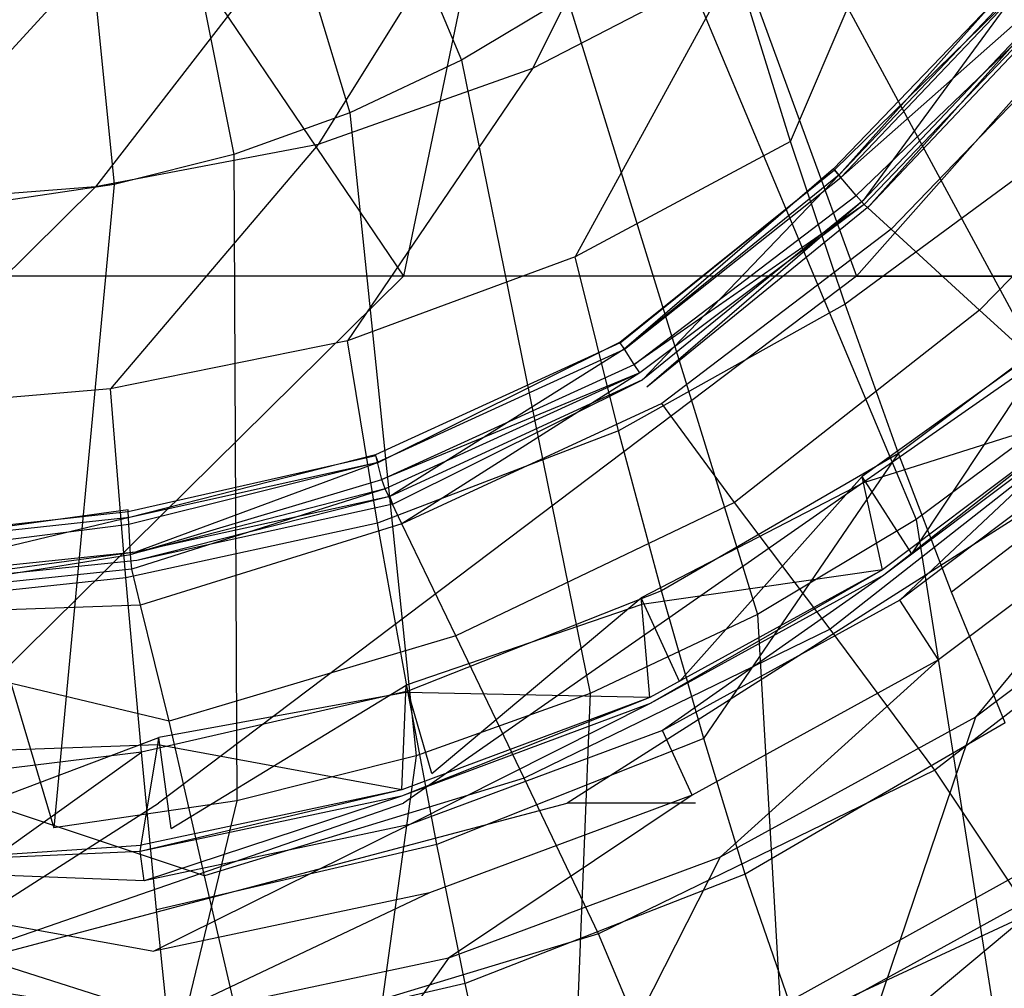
# Model space of a CAD drawing. Extents: x 0 to 0.376, y -0.701 to 0.
# Tile 14 of 62: x 0.199 to 0.273, y -0.663 to -0.591. Entities that reach past the tile are written whole.
import ezdxf

# ---------------------------------------------------------------- set-up
doc = ezdxf.new("R2010")
doc.units = 0
for name, color, linetype in [('L0_WC_N_567710__1___REPLACEMTFO', 7, 'CONTINUOUS'), ('L1_WC_N_567710__0___REPLACEMTFO', 7, 'CONTINUOUS'), ('L2_SITZ_N_567710__0___REPLACEMT', 7, 'CONTINUOUS'), ('L3_DECKEL_N_567710__0___REPLACE', 7, 'CONTINUOUS')]:
    doc.layers.add(name, color=color, linetype=linetype)

msp = doc.modelspace()

# ---------------------------------------------------------------- linework, layer by layer
at = {"layer": 'L0_WC_N_567710__1___REPLACEMTFO', "color": 8}
for points, invisible_edges in [([(0.248587, -0.572714, 0.219021), (0.237414, -0.594881, 0.227693), (0.234398, -0.579809, 0.217836), (0.248587, -0.572714, 0.219021)], 14), ([(0.252537, -0.587057, 0.229079), (0.237414, -0.594881, 0.227693), (0.248587, -0.572714, 0.219021), (0.252537, -0.587057, 0.229079)], 14), ([(0.266538, -0.577138, 0.230778), (0.256632, -0.600296, 0.241884), (0.252537, -0.587057, 0.229079), (0.266538, -0.577138, 0.230778)], 13), ([(0.256632, -0.600296, 0.241884), (0.266538, -0.577138, 0.230778), (0.271544, -0.589531, 0.243553), (0.256632, -0.600296, 0.241884)], 14), ([(0.234398, -0.579809, 0.217836), (0.221457, -0.600531, 0.226673), (0.219418, -0.5849, 0.216984), (0.234398, -0.579809, 0.217836)], 14), ([(0.237414, -0.594881, 0.227693), (0.221457, -0.600531, 0.226673), (0.234398, -0.579809, 0.217836), (0.237414, -0.594881, 0.227693)], 14), ([(0.219418, -0.5849, 0.216984), (0.204882, -0.603673, 0.226497), (0.20386, -0.587762, 0.216815), (0.219418, -0.5849, 0.216984)], 14), ([(0.221457, -0.600531, 0.226673), (0.204882, -0.603673, 0.226497), (0.219418, -0.5849, 0.216984), (0.221457, -0.600531, 0.226673)], 14), ([(0.252537, -0.587057, 0.229079), (0.240593, -0.608896, 0.240416), (0.237414, -0.594881, 0.227693), (0.252537, -0.587057, 0.229079)], 14), ([(0.256632, -0.600296, 0.241884), (0.240593, -0.608896, 0.240416), (0.252537, -0.587057, 0.229079), (0.256632, -0.600296, 0.241884)], 14), ([(0.290645, -0.586916, 0.260841), (0.276458, -0.600823, 0.259188), (0.271544, -0.589531, 0.243553), (0.290645, -0.586916, 0.260841)], 14), ([(0.20386, -0.587762, 0.216815), (0.18806, -0.604999, 0.226279), (0.18806, -0.589036, 0.216599), (0.20386, -0.587762, 0.216815)], 14), ([(0.204882, -0.603673, 0.226497), (0.18806, -0.604999, 0.226279), (0.20386, -0.587762, 0.216815), (0.204882, -0.603673, 0.226497)], 14), ([(0.260701, -0.612422, 0.257704), (0.256632, -0.600296, 0.241884), (0.271544, -0.589531, 0.243553), (0.260701, -0.612422, 0.257704)], 14), ([(0.276458, -0.600823, 0.259188), (0.260701, -0.612422, 0.257704), (0.271544, -0.589531, 0.243553), (0.276458, -0.600823, 0.259188)], 14), ([(0.237414, -0.594881, 0.227693), (0.223635, -0.615159, 0.239297), (0.221457, -0.600531, 0.226673), (0.237414, -0.594881, 0.227693)], 14), ([(0.240593, -0.608896, 0.240416), (0.223635, -0.615159, 0.239297), (0.237414, -0.594881, 0.227693), (0.240593, -0.608896, 0.240416)], 14), ([(0.243824, -0.621844, 0.256266), (0.240593, -0.608896, 0.240416), (0.256632, -0.600296, 0.241884), (0.243824, -0.621844, 0.256266)], 14), ([(0.260701, -0.612422, 0.257704), (0.243824, -0.621844, 0.256266), (0.256632, -0.600296, 0.241884), (0.260701, -0.612422, 0.257704)], 14), ([(0.221457, -0.600531, 0.226673), (0.20599, -0.618713, 0.239012), (0.204882, -0.603673, 0.226497), (0.221457, -0.600531, 0.226673)], 14), ([(0.223635, -0.615159, 0.239297), (0.20599, -0.618713, 0.239012), (0.221457, -0.600531, 0.226673), (0.223635, -0.615159, 0.239297)], 14), ([(0.264681, -0.623547, 0.276403), (0.260701, -0.612422, 0.257704), (0.276458, -0.600823, 0.259188), (0.264681, -0.623547, 0.276403)], 14), ([(0.281163, -0.611125, 0.277634), (0.264681, -0.623547, 0.276403), (0.276458, -0.600823, 0.259188), (0.281163, -0.611125, 0.277634)], 14), ([(0.204882, -0.603673, 0.226497), (0.18806, -0.620287, 0.238629), (0.18806, -0.604999, 0.226279), (0.204882, -0.603673, 0.226497)], 14), ([(0.20599, -0.618713, 0.239012), (0.18806, -0.620287, 0.238629), (0.204882, -0.603673, 0.226497), (0.20599, -0.618713, 0.239012)], 14), ([(0.225879, -0.628739, 0.255145), (0.223635, -0.615159, 0.239297), (0.240593, -0.608896, 0.240416), (0.225879, -0.628739, 0.255145)], 14), ([(0.243824, -0.621844, 0.256266), (0.225879, -0.628739, 0.255145), (0.240593, -0.608896, 0.240416), (0.243824, -0.621844, 0.256266)], 14), ([(0.268613, -0.633875, 0.297571), (0.264681, -0.623547, 0.276403), (0.281163, -0.611125, 0.277634), (0.268613, -0.633875, 0.297571)], 14), ([(0.285745, -0.620695, 0.298514), (0.268613, -0.633875, 0.297571), (0.281163, -0.611125, 0.277634), (0.285745, -0.620695, 0.298514)], 14), ([(0.247035, -0.633771, 0.275095), (0.243824, -0.621844, 0.256266), (0.260701, -0.612422, 0.257704), (0.247035, -0.633771, 0.275095)], 14), ([(0.264681, -0.623547, 0.276403), (0.247035, -0.633771, 0.275095), (0.260701, -0.612422, 0.257704), (0.264681, -0.623547, 0.276403)], 14), ([(0.261967, -0.625264, 0.347072), (0.277178, -0.614354, 0.3497), (0.277019, -0.613926, 0.346796), (0.261967, -0.625264, 0.347072)], 13), ([(0.277019, -0.613926, 0.346796), (0.265676, -0.631002, 0.340624), (0.261967, -0.625264, 0.347072), (0.277019, -0.613926, 0.346796)], 13), ([(0.277178, -0.614354, 0.3497), (0.261967, -0.625264, 0.347072), (0.262071, -0.625734, 0.349955), (0.277178, -0.614354, 0.3497)], 14), ([(0.279371, -0.620234, 0.38964), (0.277178, -0.614354, 0.3497), (0.262071, -0.625734, 0.349955), (0.279371, -0.620234, 0.38964)], 14), ([(0.265676, -0.631002, 0.340624), (0.277019, -0.613926, 0.346796), (0.281505, -0.619079, 0.340348), (0.265676, -0.631002, 0.340624)], 14), ([(0.207143, -0.632798, 0.25469), (0.20599, -0.618713, 0.239012), (0.223635, -0.615159, 0.239297), (0.207143, -0.632798, 0.25469)], 14), ([(0.225879, -0.628739, 0.255145), (0.207143, -0.632798, 0.25469), (0.223635, -0.615159, 0.239297), (0.225879, -0.628739, 0.255145)], 14), ([(0.18806, -0.634831, 0.254001), (0.18806, -0.620287, 0.238629), (0.20599, -0.618713, 0.239012), (0.18806, -0.634831, 0.254001)], 14), ([(0.207143, -0.632798, 0.25469), (0.18806, -0.634831, 0.254001), (0.20599, -0.618713, 0.239012), (0.207143, -0.632798, 0.25469)], 14), ([(0.279371, -0.620234, 0.38964), (0.262071, -0.625734, 0.349955), (0.263497, -0.632195, 0.389601), (0.279371, -0.620234, 0.38964)], 14), ([(0.263589, -0.632609, 0.392146), (0.279371, -0.620234, 0.38964), (0.263497, -0.632195, 0.389601), (0.263589, -0.632609, 0.392146)], 13), ([(0.279371, -0.620234, 0.38964), (0.263589, -0.632609, 0.392146), (0.279512, -0.620611, 0.392203), (0.279371, -0.620234, 0.38964)], 14), ([(0.26478, -0.634462, 0.397424), (0.279512, -0.620611, 0.392203), (0.263589, -0.632609, 0.392146), (0.26478, -0.634462, 0.397424)], 13), ([(0.279512, -0.620611, 0.392203), (0.26478, -0.634462, 0.397424), (0.280953, -0.622276, 0.397483), (0.279512, -0.620611, 0.392203)], 14), ([(0.272612, -0.643587, 0.320552), (0.268613, -0.633875, 0.297571), (0.285745, -0.620695, 0.298514), (0.272612, -0.643587, 0.320552)], 14), ([(0.228126, -0.641243, 0.274089), (0.225879, -0.628739, 0.255145), (0.243824, -0.621844, 0.256266), (0.228126, -0.641243, 0.274089)], 14), ([(0.247035, -0.633771, 0.275095), (0.228126, -0.641243, 0.274089), (0.243824, -0.621844, 0.256266), (0.247035, -0.633771, 0.275095)], 14), ([(0.280953, -0.622276, 0.397483), (0.26478, -0.634462, 0.397424), (0.267653, -0.638904, 0.400031), (0.280953, -0.622276, 0.397483)], 14), ([(0.284428, -0.626265, 0.400031), (0.280953, -0.622276, 0.397483), (0.267653, -0.638904, 0.400031), (0.284428, -0.626265, 0.400031)], 14), ([(0.264681, -0.623547, 0.276403), (0.250176, -0.644751, 0.296512), (0.247035, -0.633771, 0.275095), (0.264681, -0.623547, 0.276403)], 13), ([(0.250176, -0.644751, 0.296512), (0.264681, -0.623547, 0.276403), (0.268613, -0.633875, 0.297571), (0.250176, -0.644751, 0.296512)], 14), ([(0.245521, -0.634291, 0.347291), (0.262071, -0.625734, 0.349955), (0.261967, -0.625264, 0.347072), (0.245521, -0.634291, 0.347291)], 13), ([(0.261967, -0.625264, 0.347072), (0.248362, -0.640506, 0.340843), (0.245521, -0.634291, 0.347291), (0.261967, -0.625264, 0.347072)], 13), ([(0.248362, -0.640506, 0.340843), (0.261967, -0.625264, 0.347072), (0.265676, -0.631002, 0.340624), (0.248362, -0.640506, 0.340843)], 14), ([(0.262071, -0.625734, 0.349955), (0.245521, -0.634291, 0.347291), (0.245563, -0.634795, 0.350157), (0.262071, -0.625734, 0.349955)], 14), ([(0.263497, -0.632195, 0.389601), (0.262071, -0.625734, 0.349955), (0.245563, -0.634795, 0.350157), (0.263497, -0.632195, 0.389601)], 14), ([(0.270403, -0.643163, 0.400031), (0.284428, -0.626265, 0.400031), (0.267653, -0.638904, 0.400031), (0.270403, -0.643163, 0.400031)], 13), ([(0.284428, -0.626265, 0.400031), (0.270403, -0.643163, 0.400031), (0.287754, -0.63009, 0.400031), (0.284428, -0.626265, 0.400031)], 14), ([(0.208301, -0.645776, 0.273533), (0.207143, -0.632798, 0.25469), (0.225879, -0.628739, 0.255145), (0.208301, -0.645776, 0.273533)], 14), ([(0.228126, -0.641243, 0.274089), (0.208301, -0.645776, 0.273533), (0.225879, -0.628739, 0.255145), (0.228126, -0.641243, 0.274089)], 14), ([(0.282004, -0.661133, 0.400031), (0.287754, -0.63009, 0.400031), (0.270403, -0.643163, 0.400031), (0.282004, -0.661133, 0.400031)], 13), ([(0.263497, -0.632195, 0.389601), (0.245563, -0.634795, 0.350157), (0.246151, -0.641718, 0.38957), (0.263497, -0.632195, 0.389601)], 14), ([(0.246189, -0.642162, 0.3921), (0.263497, -0.632195, 0.389601), (0.246151, -0.641718, 0.38957), (0.246189, -0.642162, 0.3921)], 13), ([(0.263497, -0.632195, 0.389601), (0.246189, -0.642162, 0.3921), (0.263589, -0.632609, 0.392146), (0.263497, -0.632195, 0.389601)], 14), ([(0.247102, -0.644167, 0.397378), (0.263589, -0.632609, 0.392146), (0.246189, -0.642162, 0.3921), (0.247102, -0.644167, 0.397378)], 13), ([(0.263589, -0.632609, 0.392146), (0.247102, -0.644167, 0.397378), (0.26478, -0.634462, 0.397424), (0.263589, -0.632609, 0.392146)], 14), ([(0.18806, -0.648278, 0.272618), (0.18806, -0.634831, 0.254001), (0.207143, -0.632798, 0.25469), (0.18806, -0.648278, 0.272618)], 14), ([(0.208301, -0.645776, 0.273533), (0.18806, -0.648278, 0.272618), (0.207143, -0.632798, 0.25469), (0.208301, -0.645776, 0.273533)], 14), ([(0.230307, -0.65266, 0.295735), (0.228126, -0.641243, 0.274089), (0.247035, -0.633771, 0.275095), (0.230307, -0.65266, 0.295735)], 14), ([(0.250176, -0.644751, 0.296512), (0.230307, -0.65266, 0.295735), (0.247035, -0.633771, 0.275095), (0.250176, -0.644751, 0.296512)], 14), ([(0.253256, -0.654856, 0.319884), (0.250176, -0.644751, 0.296512), (0.268613, -0.633875, 0.297571), (0.253256, -0.654856, 0.319884)], 14), ([(0.272612, -0.643587, 0.320552), (0.253256, -0.654856, 0.319884), (0.268613, -0.633875, 0.297571), (0.272612, -0.643587, 0.320552)], 14), ([(0.245563, -0.634795, 0.350157), (0.228009, -0.640797, 0.34745), (0.227987, -0.641325, 0.350305), (0.245563, -0.634795, 0.350157)], 14), ([(0.246151, -0.641718, 0.38957), (0.245563, -0.634795, 0.350157), (0.227987, -0.641325, 0.350305), (0.246151, -0.641718, 0.38957)], 14), ([(0.228009, -0.640797, 0.34745), (0.245563, -0.634795, 0.350157), (0.245521, -0.634291, 0.347291), (0.228009, -0.640797, 0.34745)], 13), ([(0.245521, -0.634291, 0.347291), (0.229913, -0.64736, 0.341003), (0.228009, -0.640797, 0.34745), (0.245521, -0.634291, 0.347291)], 13), ([(0.229913, -0.64736, 0.341003), (0.245521, -0.634291, 0.347291), (0.248362, -0.640506, 0.340843), (0.229913, -0.64736, 0.341003)], 14), ([(0.26478, -0.634462, 0.397424), (0.247102, -0.644167, 0.397378), (0.249303, -0.648979, 0.400031), (0.26478, -0.634462, 0.397424)], 14), ([(0.267653, -0.638904, 0.400031), (0.26478, -0.634462, 0.397424), (0.249303, -0.648979, 0.400031), (0.267653, -0.638904, 0.400031)], 14), ([(0.251409, -0.653591, 0.400031), (0.267653, -0.638904, 0.400031), (0.249303, -0.648979, 0.400031), (0.251409, -0.653591, 0.400031)], 13), ([(0.267653, -0.638904, 0.400031), (0.251409, -0.653591, 0.400031), (0.270403, -0.643163, 0.400031), (0.267653, -0.638904, 0.400031)], 14), ([(0.209605, -0.644698, 0.347548), (0.227987, -0.641325, 0.350305), (0.228009, -0.640797, 0.34745), (0.209605, -0.644698, 0.347548)], 13), ([(0.228009, -0.640797, 0.34745), (0.210522, -0.65147, 0.3411), (0.209605, -0.644698, 0.347548), (0.228009, -0.640797, 0.34745)], 13), ([(0.210522, -0.65147, 0.3411), (0.228009, -0.640797, 0.34745), (0.229913, -0.64736, 0.341003), (0.210522, -0.65147, 0.3411)], 14), ([(0.209423, -0.657513, 0.295242), (0.208301, -0.645776, 0.273533), (0.228126, -0.641243, 0.274089), (0.209423, -0.657513, 0.295242)], 14), ([(0.230307, -0.65266, 0.295735), (0.209423, -0.657513, 0.295242), (0.228126, -0.641243, 0.274089), (0.230307, -0.65266, 0.295735)], 14), ([(0.227987, -0.641325, 0.350305), (0.209605, -0.644698, 0.347548), (0.209515, -0.64524, 0.350395), (0.227987, -0.641325, 0.350305)], 14), ([(0.209515, -0.64524, 0.350395), (0.227683, -0.648581, 0.389549), (0.227987, -0.641325, 0.350305), (0.209515, -0.64524, 0.350395)], 13), ([(0.246151, -0.641718, 0.38957), (0.227987, -0.641325, 0.350305), (0.227683, -0.648581, 0.389549), (0.246151, -0.641718, 0.38957)], 14), ([(0.227663, -0.649047, 0.392068), (0.246151, -0.641718, 0.38957), (0.227683, -0.648581, 0.389549), (0.227663, -0.649047, 0.392068)], 13), ([(0.246151, -0.641718, 0.38957), (0.227663, -0.649047, 0.392068), (0.246189, -0.642162, 0.3921), (0.246151, -0.641718, 0.38957)], 14), ([(0.228275, -0.651164, 0.397346), (0.246189, -0.642162, 0.3921), (0.227663, -0.649047, 0.392068), (0.228275, -0.651164, 0.397346)], 13), ([(0.246189, -0.642162, 0.3921), (0.228275, -0.651164, 0.397346), (0.247102, -0.644167, 0.397378), (0.246189, -0.642162, 0.3921)], 14), ([(0.260297, -0.673051, 0.400031), (0.270403, -0.643163, 0.400031), (0.251409, -0.653591, 0.400031), (0.260297, -0.673051, 0.400031)], 13), ([(0.25653, -0.664339, 0.34427), (0.253256, -0.654856, 0.319884), (0.272612, -0.643587, 0.320552), (0.25653, -0.664339, 0.34427)], 14), ([(0.277053, -0.652964, 0.344425), (0.25653, -0.664339, 0.34427), (0.272612, -0.643587, 0.320552), (0.277053, -0.652964, 0.344425)], 14), ([(0.270403, -0.643163, 0.400031), (0.260297, -0.673051, 0.400031), (0.282004, -0.661133, 0.400031), (0.270403, -0.643163, 0.400031)], 14), ([(0.247102, -0.644167, 0.397378), (0.228275, -0.651164, 0.397346), (0.229749, -0.656246, 0.400031), (0.247102, -0.644167, 0.397378)], 14), ([(0.249303, -0.648979, 0.400031), (0.247102, -0.644167, 0.397378), (0.229749, -0.656246, 0.400031), (0.249303, -0.648979, 0.400031)], 14), ([(0.18806, -0.645998, 0.347589), (0.209515, -0.64524, 0.350395), (0.209605, -0.644698, 0.347548), (0.18806, -0.645998, 0.347589)], 13), ([(0.209605, -0.644698, 0.347548), (0.18806, -0.652819, 0.341141), (0.18806, -0.645998, 0.347589), (0.209605, -0.644698, 0.347548)], 13), ([(0.18806, -0.652819, 0.341141), (0.209605, -0.644698, 0.347548), (0.210522, -0.65147, 0.3411), (0.18806, -0.652819, 0.341141)], 14), ([(0.209515, -0.64524, 0.350395), (0.18806, -0.645998, 0.347589), (0.18806, -0.646545, 0.350433), (0.209515, -0.64524, 0.350395)], 14), ([(0.208273, -0.652697, 0.389538), (0.209515, -0.64524, 0.350395), (0.18806, -0.646545, 0.350433), (0.208273, -0.652697, 0.389538)], 14), ([(0.227683, -0.648581, 0.389549), (0.209515, -0.64524, 0.350395), (0.208273, -0.652697, 0.389538), (0.227683, -0.648581, 0.389549)], 14), ([(0.232404, -0.663015, 0.319423), (0.230307, -0.65266, 0.295735), (0.250176, -0.644751, 0.296512), (0.232404, -0.663015, 0.319423)], 14), ([(0.253256, -0.654856, 0.319884), (0.232404, -0.663015, 0.319423), (0.250176, -0.644751, 0.296512), (0.253256, -0.654856, 0.319884)], 14), ([(0.208301, -0.645776, 0.273533), (0.18806, -0.660228, 0.294415), (0.18806, -0.648278, 0.272618), (0.208301, -0.645776, 0.273533)], 13), ([(0.18806, -0.660228, 0.294415), (0.208301, -0.645776, 0.273533), (0.209423, -0.657513, 0.295242), (0.18806, -0.660228, 0.294415)], 14), ([(0.18806, -0.654068, 0.389544), (0.208273, -0.652697, 0.389538), (0.18806, -0.646545, 0.350433), (0.18806, -0.654068, 0.389544)], 14), ([(0.208193, -0.653175, 0.392051), (0.227683, -0.648581, 0.389549), (0.208273, -0.652697, 0.389538), (0.208193, -0.653175, 0.392051)], 13), ([(0.227683, -0.648581, 0.389549), (0.208193, -0.653175, 0.392051), (0.227663, -0.649047, 0.392068), (0.227683, -0.648581, 0.389549)], 14), ([(0.208496, -0.655357, 0.397328), (0.227663, -0.649047, 0.392068), (0.208193, -0.653175, 0.392051), (0.208496, -0.655357, 0.397328)], 13), ([(0.227663, -0.649047, 0.392068), (0.208496, -0.655357, 0.397328), (0.228275, -0.651164, 0.397346), (0.227663, -0.649047, 0.392068)], 14), ([(0.23116, -0.661116, 0.400031), (0.249303, -0.648979, 0.400031), (0.229749, -0.656246, 0.400031), (0.23116, -0.661116, 0.400031)], 13), ([(0.249303, -0.648979, 0.400031), (0.23116, -0.661116, 0.400031), (0.251409, -0.653591, 0.400031), (0.249303, -0.648979, 0.400031)], 14), ([(0.209227, -0.660598, 0.400031), (0.228275, -0.651164, 0.397346), (0.208496, -0.655357, 0.397328), (0.209227, -0.660598, 0.400031)], 13), ([(0.228275, -0.651164, 0.397346), (0.209227, -0.660598, 0.400031), (0.229749, -0.656246, 0.400031), (0.228275, -0.651164, 0.397346)], 14), ([(0.18806, -0.654068, 0.389544), (0.208193, -0.653175, 0.392051), (0.208273, -0.652697, 0.389538), (0.18806, -0.654068, 0.389544)], 13), ([(0.18806, -0.654551, 0.392054), (0.208496, -0.655357, 0.397328), (0.208193, -0.653175, 0.392051), (0.18806, -0.654551, 0.392054)], 13), ([(0.208193, -0.653175, 0.392051), (0.18806, -0.654068, 0.389544), (0.18806, -0.654551, 0.392054), (0.208193, -0.653175, 0.392051)], 14), ([(0.210496, -0.668029, 0.319132), (0.209423, -0.657513, 0.295242), (0.230307, -0.65266, 0.295735), (0.210496, -0.668029, 0.319132)], 14), ([(0.232404, -0.663015, 0.319423), (0.210496, -0.668029, 0.319132), (0.230307, -0.65266, 0.295735), (0.232404, -0.663015, 0.319423)], 14), ([(0.257184, -0.666236, 0.349148), (0.25653, -0.664339, 0.34427), (0.277053, -0.652964, 0.344425), (0.257184, -0.666236, 0.349148)], 14), ([(0.277941, -0.65484, 0.3492), (0.257184, -0.666236, 0.349148), (0.277053, -0.652964, 0.344425), (0.277941, -0.65484, 0.3492)], 14), ([(0.237115, -0.681666, 0.400031), (0.251409, -0.653591, 0.400031), (0.23116, -0.661116, 0.400031), (0.237115, -0.681666, 0.400031)], 13), ([(0.251409, -0.653591, 0.400031), (0.237115, -0.681666, 0.400031), (0.260297, -0.673051, 0.400031), (0.251409, -0.653591, 0.400031)], 14), ([(0.208496, -0.655357, 0.397328), (0.18806, -0.654551, 0.392054), (0.18806, -0.656745, 0.397331), (0.208496, -0.655357, 0.397328)], 14), ([(0.18806, -0.656745, 0.397331), (0.209227, -0.660598, 0.400031), (0.208496, -0.655357, 0.397328), (0.18806, -0.656745, 0.397331)], 14), ([(0.234592, -0.67256, 0.344163), (0.232404, -0.663015, 0.319423), (0.253256, -0.654856, 0.319884), (0.234592, -0.67256, 0.344163)], 14), ([(0.25653, -0.664339, 0.34427), (0.234592, -0.67256, 0.344163), (0.253256, -0.654856, 0.319884), (0.25653, -0.664339, 0.34427)], 14), ([(0.277941, -0.65484, 0.3492), (0.259148, -0.670535, 0.349139), (0.257184, -0.666236, 0.349148), (0.277941, -0.65484, 0.3492)], 13), ([(0.259148, -0.670535, 0.349139), (0.277941, -0.65484, 0.3492), (0.280505, -0.65881, 0.349192), (0.259148, -0.670535, 0.349139)], 14), ([(0.209227, -0.660598, 0.400031), (0.18806, -0.656745, 0.397331), (0.18806, -0.662044, 0.400031), (0.209227, -0.660598, 0.400031)], 13), ([(0.209926, -0.665619, 0.400031), (0.229749, -0.656246, 0.400031), (0.209227, -0.660598, 0.400031), (0.209926, -0.665619, 0.400031)], 13), ([(0.229749, -0.656246, 0.400031), (0.209926, -0.665619, 0.400031), (0.23116, -0.661116, 0.400031), (0.229749, -0.656246, 0.400031)], 14), ([(0.18806, -0.670921, 0.318719), (0.18806, -0.660228, 0.294415), (0.209423, -0.657513, 0.295242), (0.18806, -0.670921, 0.318719)], 14), ([(0.210496, -0.668029, 0.319132), (0.18806, -0.670921, 0.318719), (0.209423, -0.657513, 0.295242), (0.210496, -0.668029, 0.319132)], 14), ([(0.280505, -0.65881, 0.349192), (0.262443, -0.677748, 0.349124), (0.259148, -0.670535, 0.349139), (0.280505, -0.65881, 0.349192)], 13), ([(0.262443, -0.677748, 0.349124), (0.280505, -0.65881, 0.349192), (0.284805, -0.665471, 0.349179), (0.262443, -0.677748, 0.349124)], 14), ([(0.18806, -0.662044, 0.400031), (0.209926, -0.665619, 0.400031), (0.209227, -0.660598, 0.400031), (0.18806, -0.662044, 0.400031)], 14), ([(0.212875, -0.686806, 0.400031), (0.23116, -0.661116, 0.400031), (0.209926, -0.665619, 0.400031), (0.212875, -0.686806, 0.400031)], 13), ([(0.23116, -0.661116, 0.400031), (0.212875, -0.686806, 0.400031), (0.237115, -0.681666, 0.400031), (0.23116, -0.661116, 0.400031)], 14), ([(0.262404, -0.677663, 0.400031), (0.282004, -0.661133, 0.400031), (0.260297, -0.673051, 0.400031), (0.262404, -0.677663, 0.400031)], 13), ([(0.282004, -0.661133, 0.400031), (0.262404, -0.677663, 0.400031), (0.284754, -0.665392, 0.400031), (0.282004, -0.661133, 0.400031)], 14), ([(0.209926, -0.665619, 0.400031), (0.18806, -0.662044, 0.400031), (0.18806, -0.667113, 0.400031), (0.209926, -0.665619, 0.400031)], 13), ([(0.211618, -0.677493, 0.344097), (0.210496, -0.668029, 0.319132), (0.232404, -0.663015, 0.319423), (0.211618, -0.677493, 0.344097)], 14), ([(0.234592, -0.67256, 0.344163), (0.211618, -0.677493, 0.344097), (0.232404, -0.663015, 0.319423), (0.234592, -0.67256, 0.344163)], 14)]:
    msp.add_3dface(points, dxfattribs=dict(at, invisible_edges=invisible_edges))
at = {"layer": 'L1_WC_N_567710__0___REPLACEMTFO', "color": 8}
for points, invisible_edges in [([(0.227817, -0.610323, 0.270597), (0.18806, -0.551583, 0.235312), (0.18806, -0.610323, 0.263578), (0.227817, -0.610323, 0.270597)], 13), ([(0.18806, -0.551583, 0.235312), (0.227817, -0.610323, 0.270597), (0.240015, -0.551583, 0.244482), (0.18806, -0.551583, 0.235312)], 14), ([(0.26155, -0.610323, 0.290584), (0.240015, -0.551583, 0.244482), (0.227817, -0.610323, 0.270597), (0.26155, -0.610323, 0.290584)], 13), ([(0.240015, -0.551583, 0.244482), (0.26155, -0.610323, 0.290584), (0.28409, -0.551583, 0.270597), (0.240015, -0.551583, 0.244482)], 14), ([(0.31354, -0.551583, 0.30968), (0.26155, -0.610323, 0.290584), (0.28409, -0.610323, 0.320496), (0.31354, -0.551583, 0.30968)], 13), ([(0.26155, -0.610323, 0.290584), (0.31354, -0.551583, 0.30968), (0.28409, -0.551583, 0.270597), (0.26155, -0.610323, 0.290584)], 14), ([(0.18806, -0.649571, 0.305881), (0.227817, -0.610323, 0.270597), (0.18806, -0.610323, 0.263578), (0.18806, -0.649571, 0.305881)], 13), ([(0.227817, -0.610323, 0.270597), (0.18806, -0.649571, 0.305881), (0.20956, -0.649571, 0.30968), (0.227817, -0.610323, 0.270597)], 14), ([(0.20956, -0.649571, 0.30968), (0.26155, -0.610323, 0.290584), (0.227817, -0.610323, 0.270597), (0.20956, -0.649571, 0.30968)], 13), ([(0.26155, -0.610323, 0.290584), (0.20956, -0.649571, 0.30968), (0.227817, -0.649571, 0.320496), (0.26155, -0.610323, 0.290584)], 14), ([(0.227817, -0.649571, 0.320496), (0.28409, -0.610323, 0.320496), (0.26155, -0.610323, 0.290584), (0.227817, -0.649571, 0.320496)], 13), ([(0.28409, -0.610323, 0.320496), (0.227817, -0.649571, 0.320496), (0.240015, -0.649571, 0.336685), (0.28409, -0.610323, 0.320496)], 14), ([(0.240015, -0.649571, 0.336685), (0.301737, -0.610323, 0.355781), (0.28409, -0.610323, 0.320496), (0.240015, -0.649571, 0.336685)], 13), ([(0.301737, -0.610323, 0.355781), (0.240015, -0.649571, 0.336685), (0.249566, -0.649571, 0.355781), (0.301737, -0.610323, 0.355781)], 14), ([(0.249566, -0.649571, 0.355781), (0.240015, -0.649571, 0.336685), (0.18806, -0.663353, 0.355781), (0.249566, -0.649571, 0.355781)], 14), ([(0.18806, -0.663353, 0.355781), (0.240015, -0.649571, 0.336685), (0.227817, -0.649571, 0.320496), (0.18806, -0.663353, 0.355781)], 14), ([(0.18806, -0.663353, 0.355781), (0.227817, -0.649571, 0.320496), (0.20956, -0.649571, 0.30968), (0.18806, -0.663353, 0.355781)], 14), ([(0.18806, -0.663353, 0.355781), (0.20956, -0.649571, 0.30968), (0.18806, -0.649571, 0.305881), (0.18806, -0.663353, 0.355781)], 14)]:
    msp.add_3dface(points, dxfattribs=dict(at, invisible_edges=invisible_edges))
at = {"layer": 'L2_SITZ_N_567710__0___REPLACEMT', "color": 8}
for points, invisible_edges in [([(0.259849, -0.60235, 0.398019), (0.273847, -0.587743, 0.39803), (0.273775, -0.587682, 0.397544), (0.259849, -0.60235, 0.398019)], 14), ([(0.273775, -0.587682, 0.397544), (0.260263, -0.602789, 0.39782), (0.259849, -0.60235, 0.398019), (0.273775, -0.587682, 0.397544)], 14), ([(0.273847, -0.587743, 0.39803), (0.259849, -0.60235, 0.398019), (0.259909, -0.602425, 0.398505), (0.273847, -0.587743, 0.39803)], 13), ([(0.259909, -0.602425, 0.398505), (0.274422, -0.588213, 0.400535), (0.273847, -0.587743, 0.39803), (0.259909, -0.602425, 0.398505)], 14), ([(0.274261, -0.588033, 0.397309), (0.260263, -0.602789, 0.39782), (0.273775, -0.587682, 0.397544), (0.274261, -0.588033, 0.397309)], 14), ([(0.274261, -0.588033, 0.397309), (0.262052, -0.604705, 0.397093), (0.260263, -0.602789, 0.39782), (0.274261, -0.588033, 0.397309)], 14), ([(0.276368, -0.589559, 0.39643), (0.262052, -0.604705, 0.397093), (0.274261, -0.588033, 0.397309), (0.276368, -0.589559, 0.39643)], 14), ([(0.274422, -0.588213, 0.400535), (0.259909, -0.602425, 0.398505), (0.260384, -0.602993, 0.400952), (0.274422, -0.588213, 0.400535)], 13), ([(0.274422, -0.588213, 0.400535), (0.260384, -0.602993, 0.400952), (0.275814, -0.589336, 0.405407), (0.274422, -0.588213, 0.400535)], 14), ([(0.275814, -0.589336, 0.405407), (0.260384, -0.602993, 0.400952), (0.261515, -0.604323, 0.405434), (0.275814, -0.589336, 0.405407)], 14), ([(0.261515, -0.604323, 0.405434), (0.276548, -0.589904, 0.408017), (0.275814, -0.589336, 0.405407), (0.261515, -0.604323, 0.405434)], 14), ([(0.276548, -0.589904, 0.408017), (0.261515, -0.604323, 0.405434), (0.262126, -0.605001, 0.407982), (0.276548, -0.589904, 0.408017)], 13), ([(0.276368, -0.589559, 0.39643), (0.262475, -0.605156, 0.396955), (0.262052, -0.604705, 0.397093), (0.276368, -0.589559, 0.39643)], 14), ([(0.276548, -0.589904, 0.408017), (0.262126, -0.605001, 0.407982), (0.26413, -0.606845, 0.410159), (0.276548, -0.589904, 0.408017)], 14), ([(0.276866, -0.589921, 0.396257), (0.262475, -0.605156, 0.396955), (0.276368, -0.589559, 0.39643), (0.276866, -0.589921, 0.396257)], 14), ([(0.278917, -0.591486, 0.410146), (0.276548, -0.589904, 0.408017), (0.26413, -0.606845, 0.410159), (0.278917, -0.591486, 0.410146)], 14), ([(0.278917, -0.591486, 0.410146), (0.26413, -0.606845, 0.410159), (0.270704, -0.612873, 0.416266), (0.278917, -0.591486, 0.410146)], 14), ([(0.286599, -0.596611, 0.415916), (0.278917, -0.591486, 0.410146), (0.270704, -0.612873, 0.416266), (0.286599, -0.596611, 0.415916)], 14), ([(0.286599, -0.596611, 0.415916), (0.270704, -0.612873, 0.416266), (0.27957, -0.620926, 0.420363), (0.286599, -0.596611, 0.415916)], 14), ([(0.259849, -0.60235, 0.398019), (0.244244, -0.615773, 0.398366), (0.243928, -0.615243, 0.398538), (0.259849, -0.60235, 0.398019)], 14), ([(0.243928, -0.615243, 0.398538), (0.259909, -0.602425, 0.398505), (0.259849, -0.60235, 0.398019), (0.243928, -0.615243, 0.398538)], 14), ([(0.243962, -0.615295, 0.399026), (0.259909, -0.602425, 0.398505), (0.243928, -0.615243, 0.398538), (0.243962, -0.615295, 0.399026)], 14), ([(0.260384, -0.602993, 0.400952), (0.259909, -0.602425, 0.398505), (0.243962, -0.615295, 0.399026), (0.260384, -0.602993, 0.400952)], 14), ([(0.260263, -0.602789, 0.39782), (0.244244, -0.615773, 0.398366), (0.259849, -0.60235, 0.398019), (0.260263, -0.602789, 0.39782)], 14), ([(0.244263, -0.615766, 0.40141), (0.260384, -0.602993, 0.400952), (0.243962, -0.615295, 0.399026), (0.244263, -0.615766, 0.40141)], 14), ([(0.260263, -0.602789, 0.39782), (0.245609, -0.618053, 0.397747), (0.244244, -0.615773, 0.398366), (0.260263, -0.602789, 0.39782)], 14), ([(0.261515, -0.604323, 0.405434), (0.260384, -0.602993, 0.400952), (0.244263, -0.615766, 0.40141), (0.261515, -0.604323, 0.405434)], 14), ([(0.262052, -0.604705, 0.397093), (0.245609, -0.618053, 0.397747), (0.260263, -0.602789, 0.39782), (0.262052, -0.604705, 0.397093)], 14), ([(0.244986, -0.616911, 0.405476), (0.261515, -0.604323, 0.405434), (0.244263, -0.615766, 0.40141), (0.244986, -0.616911, 0.405476)], 14), ([(0.262126, -0.605001, 0.407982), (0.261515, -0.604323, 0.405434), (0.244986, -0.616911, 0.405476), (0.262126, -0.605001, 0.407982)], 14), ([(0.262052, -0.604705, 0.397093), (0.245932, -0.618592, 0.397637), (0.245609, -0.618053, 0.397747), (0.262052, -0.604705, 0.397093)], 14), ([(0.262475, -0.605156, 0.396955), (0.245932, -0.618592, 0.397637), (0.262052, -0.604705, 0.397093), (0.262475, -0.605156, 0.396955)], 14), ([(0.262126, -0.605001, 0.407982), (0.244986, -0.616911, 0.405476), (0.245408, -0.617544, 0.407952), (0.262126, -0.605001, 0.407982)], 14), ([(0.262126, -0.605001, 0.407982), (0.245408, -0.617544, 0.407952), (0.24706, -0.619821, 0.410208), (0.262126, -0.605001, 0.407982)], 14), ([(0.26413, -0.606845, 0.410159), (0.262126, -0.605001, 0.407982), (0.24706, -0.619821, 0.410208), (0.26413, -0.606845, 0.410159)], 14), ([(0.26413, -0.606845, 0.410159), (0.24706, -0.619821, 0.410208), (0.252458, -0.627178, 0.41675), (0.26413, -0.606845, 0.410159)], 14), ([(0.270704, -0.612873, 0.416266), (0.26413, -0.606845, 0.410159), (0.252458, -0.627178, 0.41675), (0.270704, -0.612873, 0.416266)], 14), ([(0.270704, -0.612873, 0.416266), (0.252458, -0.627178, 0.41675), (0.259598, -0.636617, 0.420807), (0.270704, -0.612873, 0.416266)], 14), ([(0.27957, -0.620926, 0.420363), (0.270704, -0.612873, 0.416266), (0.259598, -0.636617, 0.420807), (0.27957, -0.620926, 0.420363)], 14), ([(0.225731, -0.623637, 0.399012), (0.243962, -0.615295, 0.399026), (0.243928, -0.615243, 0.398538), (0.225731, -0.623637, 0.399012)], 13), ([(0.243928, -0.615243, 0.398538), (0.225931, -0.62422, 0.398838), (0.225731, -0.623637, 0.399012), (0.243928, -0.615243, 0.398538)], 13), ([(0.243962, -0.615295, 0.399026), (0.225731, -0.623637, 0.399012), (0.225743, -0.623689, 0.399503), (0.243962, -0.615295, 0.399026)], 14), ([(0.244263, -0.615766, 0.40141), (0.243962, -0.615295, 0.399026), (0.225743, -0.623689, 0.399503), (0.244263, -0.615766, 0.40141)], 14), ([(0.225875, -0.624196, 0.401847), (0.244263, -0.615766, 0.40141), (0.225743, -0.623689, 0.399503), (0.225875, -0.624196, 0.401847)], 14), ([(0.244986, -0.616911, 0.405476), (0.244263, -0.615766, 0.40141), (0.225875, -0.624196, 0.401847), (0.244986, -0.616911, 0.405476)], 14), ([(0.225931, -0.62422, 0.398838), (0.243928, -0.615243, 0.398538), (0.244244, -0.615773, 0.398366), (0.225931, -0.62422, 0.398838)], 14), ([(0.244244, -0.615773, 0.398366), (0.226807, -0.626731, 0.398196), (0.225931, -0.62422, 0.398838), (0.244244, -0.615773, 0.398366)], 14), ([(0.245609, -0.618053, 0.397747), (0.226807, -0.626731, 0.398196), (0.244244, -0.615773, 0.398366), (0.245609, -0.618053, 0.397747)], 14), ([(0.226204, -0.625473, 0.405521), (0.244986, -0.616911, 0.405476), (0.225875, -0.624196, 0.401847), (0.226204, -0.625473, 0.405521)], 14), ([(0.226204, -0.625473, 0.405521), (0.245408, -0.617544, 0.407952), (0.244986, -0.616911, 0.405476), (0.226204, -0.625473, 0.405521)], 13), ([(0.245408, -0.617544, 0.407952), (0.226204, -0.625473, 0.405521), (0.226439, -0.626169, 0.407931), (0.245408, -0.617544, 0.407952)], 14), ([(0.227687, -0.62877, 0.41028), (0.245408, -0.617544, 0.407952), (0.226439, -0.626169, 0.407931), (0.227687, -0.62877, 0.41028)], 13), ([(0.245609, -0.618053, 0.397747), (0.227009, -0.627323, 0.398085), (0.226807, -0.626731, 0.398196), (0.245609, -0.618053, 0.397747)], 13), ([(0.227009, -0.627323, 0.398085), (0.245609, -0.618053, 0.397747), (0.245932, -0.618592, 0.397637), (0.227009, -0.627323, 0.398085)], 14), ([(0.245408, -0.617544, 0.407952), (0.227687, -0.62877, 0.41028), (0.24706, -0.619821, 0.410208), (0.245408, -0.617544, 0.407952)], 14), ([(0.24706, -0.619821, 0.410208), (0.227687, -0.62877, 0.41028), (0.231712, -0.637115, 0.417358), (0.24706, -0.619821, 0.410208)], 14), ([(0.252458, -0.627178, 0.41675), (0.24706, -0.619821, 0.410208), (0.231712, -0.637115, 0.417358), (0.252458, -0.627178, 0.41675)], 14), ([(0.27957, -0.620926, 0.420363), (0.259598, -0.636617, 0.420807), (0.26738, -0.647131, 0.423153), (0.27957, -0.620926, 0.420363)], 14), ([(0.289424, -0.630065, 0.422795), (0.27957, -0.620926, 0.420363), (0.26738, -0.647131, 0.423153), (0.289424, -0.630065, 0.422795)], 14), ([(0.225731, -0.623637, 0.399012), (0.207422, -0.628314, 0.399191), (0.20732, -0.627725, 0.399412), (0.225731, -0.623637, 0.399012)], 14), ([(0.225743, -0.623689, 0.399503), (0.225731, -0.623637, 0.399012), (0.20732, -0.627725, 0.399412), (0.225743, -0.623689, 0.399503)], 14), ([(0.207323, -0.62785, 0.399907), (0.225743, -0.623689, 0.399503), (0.20732, -0.627725, 0.399412), (0.207323, -0.62785, 0.399907)], 14), ([(0.225875, -0.624196, 0.401847), (0.225743, -0.623689, 0.399503), (0.207323, -0.62785, 0.399907), (0.225875, -0.624196, 0.401847)], 14), ([(0.225931, -0.62422, 0.398838), (0.207422, -0.628314, 0.399191), (0.225731, -0.623637, 0.399012), (0.225931, -0.62422, 0.398838)], 14), ([(0.207367, -0.628796, 0.402228), (0.225875, -0.624196, 0.401847), (0.207323, -0.62785, 0.399907), (0.207367, -0.628796, 0.402228)], 14), ([(0.226204, -0.625473, 0.405521), (0.225875, -0.624196, 0.401847), (0.207367, -0.628796, 0.402228), (0.226204, -0.625473, 0.405521)], 14), ([(0.225931, -0.62422, 0.398838), (0.207861, -0.63089, 0.39837), (0.207422, -0.628314, 0.399191), (0.225931, -0.62422, 0.398838)], 14), ([(0.226807, -0.626731, 0.398196), (0.207861, -0.63089, 0.39837), (0.225931, -0.62422, 0.398838), (0.226807, -0.626731, 0.398196)], 14), ([(0.20748, -0.631052, 0.40557), (0.226204, -0.625473, 0.405521), (0.207367, -0.628796, 0.402228), (0.20748, -0.631052, 0.40557)], 14), ([(0.226439, -0.626169, 0.407931), (0.226204, -0.625473, 0.405521), (0.20748, -0.631052, 0.40557), (0.226439, -0.626169, 0.407931)], 14), ([(0.226439, -0.626169, 0.407931), (0.20748, -0.631052, 0.40557), (0.207581, -0.63215, 0.407917), (0.226439, -0.626169, 0.407931)], 14), ([(0.226439, -0.626169, 0.407931), (0.207581, -0.63215, 0.407917), (0.208241, -0.634828, 0.410378), (0.226439, -0.626169, 0.407931)], 14), ([(0.227687, -0.62877, 0.41028), (0.226439, -0.626169, 0.407931), (0.208241, -0.634828, 0.410378), (0.227687, -0.62877, 0.41028)], 14), ([(0.226807, -0.626731, 0.398196), (0.207964, -0.631498, 0.398209), (0.207861, -0.63089, 0.39837), (0.226807, -0.626731, 0.398196)], 14), ([(0.227009, -0.627323, 0.398085), (0.207964, -0.631498, 0.398209), (0.226807, -0.626731, 0.398196), (0.227009, -0.627323, 0.398085)], 14), ([(0.252458, -0.627178, 0.41675), (0.231712, -0.637115, 0.417358), (0.236813, -0.647708, 0.421371), (0.252458, -0.627178, 0.41675)], 14), ([(0.259598, -0.636617, 0.420807), (0.252458, -0.627178, 0.41675), (0.236813, -0.647708, 0.421371), (0.259598, -0.636617, 0.420807)], 14), ([(0.207323, -0.62785, 0.399907), (0.20732, -0.627725, 0.399412), (0.188029, -0.629808, 0.399567), (0.207323, -0.62785, 0.399907)], 14), ([(0.20732, -0.627725, 0.399412), (0.188029, -0.630387, 0.39931), (0.188029, -0.629808, 0.399567), (0.20732, -0.627725, 0.399412)], 14), ([(0.207422, -0.628314, 0.399191), (0.188029, -0.630387, 0.39931), (0.20732, -0.627725, 0.399412), (0.207422, -0.628314, 0.399191)], 14), ([(0.188029, -0.629987, 0.400064), (0.207323, -0.62785, 0.399907), (0.188029, -0.629808, 0.399567), (0.188029, -0.629987, 0.400064)], 14), ([(0.207367, -0.628796, 0.402228), (0.207323, -0.62785, 0.399907), (0.188029, -0.629987, 0.400064), (0.207367, -0.628796, 0.402228)], 14), ([(0.207422, -0.628314, 0.399191), (0.188029, -0.632952, 0.398366), (0.188029, -0.630387, 0.39931), (0.207422, -0.628314, 0.399191)], 14), ([(0.207861, -0.63089, 0.39837), (0.188029, -0.632952, 0.398366), (0.207422, -0.628314, 0.399191), (0.207861, -0.63089, 0.39837)], 14), ([(0.188029, -0.631241, 0.40238), (0.207367, -0.628796, 0.402228), (0.188029, -0.629987, 0.400064), (0.188029, -0.631241, 0.40238)], 14), ([(0.20748, -0.631052, 0.40557), (0.207367, -0.628796, 0.402228), (0.188029, -0.631241, 0.40238), (0.20748, -0.631052, 0.40557)], 14), ([(0.227687, -0.62877, 0.41028), (0.208241, -0.634828, 0.410378), (0.210373, -0.643463, 0.418066), (0.227687, -0.62877, 0.41028)], 14), ([(0.231712, -0.637115, 0.417358), (0.227687, -0.62877, 0.41028), (0.210373, -0.643463, 0.418066), (0.231712, -0.637115, 0.417358)], 14), ([(0.289424, -0.630065, 0.422795), (0.26738, -0.647131, 0.423153), (0.274481, -0.657794, 0.42324), (0.289424, -0.630065, 0.422795)], 14), ([(0.207861, -0.63089, 0.39837), (0.188029, -0.633556, 0.398168), (0.188029, -0.632952, 0.398366), (0.207861, -0.63089, 0.39837)], 14), ([(0.207964, -0.631498, 0.398209), (0.188029, -0.633556, 0.398168), (0.207861, -0.63089, 0.39837), (0.207964, -0.631498, 0.398209)], 14), ([(0.207581, -0.63215, 0.407917), (0.20748, -0.631052, 0.40557), (0.188029, -0.634168, 0.405588), (0.207581, -0.63215, 0.407917)], 14), ([(0.188029, -0.634168, 0.405588), (0.20748, -0.631052, 0.40557), (0.188029, -0.631241, 0.40238), (0.188029, -0.634168, 0.405588)], 14), ([(0.207581, -0.63215, 0.407917), (0.188029, -0.634168, 0.405588), (0.188029, -0.635536, 0.407909), (0.207581, -0.63215, 0.407917)], 14), ([(0.208241, -0.634828, 0.410378), (0.207581, -0.63215, 0.407917), (0.188029, -0.635536, 0.407909), (0.208241, -0.634828, 0.410378)], 14), ([(0.210373, -0.643463, 0.418066), (0.208241, -0.634828, 0.410378), (0.188029, -0.63816, 0.410426), (0.210373, -0.643463, 0.418066)], 14), ([(0.208241, -0.634828, 0.410378), (0.188029, -0.635536, 0.407909), (0.188029, -0.63816, 0.410426), (0.208241, -0.634828, 0.410378)], 14), ([(0.231712, -0.637115, 0.417358), (0.210373, -0.643463, 0.418066), (0.213, -0.654984, 0.42214), (0.231712, -0.637115, 0.417358)], 14), ([(0.236813, -0.647708, 0.421371), (0.231712, -0.637115, 0.417358), (0.213, -0.654984, 0.42214), (0.236813, -0.647708, 0.421371)], 14), ([(0.259598, -0.636617, 0.420807), (0.236813, -0.647708, 0.421371), (0.242328, -0.659299, 0.42352), (0.259598, -0.636617, 0.420807)], 14), ([(0.26738, -0.647131, 0.423153), (0.259598, -0.636617, 0.420807), (0.242328, -0.659299, 0.42352), (0.26738, -0.647131, 0.423153)], 14), ([(0.210373, -0.643463, 0.418066), (0.188029, -0.63816, 0.410426), (0.188029, -0.646688, 0.418407), (0.210373, -0.643463, 0.418066)], 14), ([(0.213, -0.654984, 0.42214), (0.210373, -0.643463, 0.418066), (0.188029, -0.646688, 0.418407), (0.213, -0.654984, 0.42214)], 14), ([(0.213, -0.654984, 0.42214), (0.188029, -0.646688, 0.418407), (0.188029, -0.658499, 0.422535), (0.213, -0.654984, 0.42214)], 14), ([(0.26738, -0.647131, 0.423153), (0.242328, -0.659299, 0.42352), (0.247053, -0.670549, 0.423397), (0.26738, -0.647131, 0.423153)], 14), ([(0.274481, -0.657794, 0.42324), (0.26738, -0.647131, 0.423153), (0.247053, -0.670549, 0.423397), (0.274481, -0.657794, 0.42324)], 14), ([(0.236813, -0.647708, 0.421371), (0.213, -0.654984, 0.42214), (0.215847, -0.667317, 0.423915), (0.236813, -0.647708, 0.421371)], 14), ([(0.242328, -0.659299, 0.42352), (0.236813, -0.647708, 0.421371), (0.215847, -0.667317, 0.423915), (0.242328, -0.659299, 0.42352)], 14), ([(0.215847, -0.667317, 0.423915), (0.213, -0.654984, 0.42214), (0.188029, -0.658499, 0.422535), (0.215847, -0.667317, 0.423915)], 14), ([(0.274481, -0.657794, 0.42324), (0.247053, -0.670549, 0.423397), (0.249369, -0.676234, 0.422843), (0.274481, -0.657794, 0.42324)], 14), ([(0.278248, -0.663371, 0.422814), (0.274481, -0.657794, 0.42324), (0.249369, -0.676234, 0.422843), (0.278248, -0.663371, 0.422814)], 14), ([(0.215847, -0.667317, 0.423915), (0.188029, -0.658499, 0.422535), (0.188029, -0.671014, 0.424096), (0.215847, -0.667317, 0.423915)], 14), ([(0.242328, -0.659299, 0.42352), (0.215847, -0.667317, 0.423915), (0.218206, -0.679154, 0.423546), (0.242328, -0.659299, 0.42352)], 14), ([(0.247053, -0.670549, 0.423397), (0.242328, -0.659299, 0.42352), (0.218206, -0.679154, 0.423546), (0.247053, -0.670549, 0.423397)], 14)]:
    msp.add_3dface(points, dxfattribs=dict(at, invisible_edges=invisible_edges))
at = {"layer": 'L3_DECKEL_N_567710__0___REPLACE', "color": 8}
for points, invisible_edges in [([(0.232123, -0.59426, 0.445255), (0.214012, -0.550645, 0.44607), (0.210075, -0.553004, 0.446054), (0.232123, -0.59426, 0.445255)], 13), ([(0.214012, -0.550645, 0.44607), (0.232123, -0.59426, 0.445255), (0.239997, -0.589541, 0.445287), (0.214012, -0.550645, 0.44607)], 14), ([(0.223824, -0.598185, 0.445229), (0.210075, -0.553004, 0.446054), (0.205925, -0.554967, 0.446041), (0.223824, -0.598185, 0.445229)], 13), ([(0.210075, -0.553004, 0.446054), (0.223824, -0.598185, 0.445229), (0.232123, -0.59426, 0.445255), (0.210075, -0.553004, 0.446054)], 14), ([(0.215181, -0.601278, 0.445208), (0.205925, -0.554967, 0.446041), (0.201604, -0.556513, 0.446031), (0.215181, -0.601278, 0.445208)], 13), ([(0.205925, -0.554967, 0.446041), (0.215181, -0.601278, 0.445208), (0.223824, -0.598185, 0.445229), (0.205925, -0.554967, 0.446041)], 14), ([(0.206276, -0.603509, 0.445193), (0.201604, -0.556513, 0.446031), (0.197151, -0.557628, 0.446023), (0.206276, -0.603509, 0.445193)], 13), ([(0.201604, -0.556513, 0.446031), (0.206276, -0.603509, 0.445193), (0.215181, -0.601278, 0.445208), (0.201604, -0.556513, 0.446031)], 14), ([(0.197151, -0.557628, 0.446023), (0.197196, -0.604856, 0.445184), (0.206276, -0.603509, 0.445193), (0.197151, -0.557628, 0.446023)], 14), ([(0.296492, -0.60079, 0.444396), (0.265805, -0.563732, 0.445459), (0.260337, -0.571105, 0.44541), (0.296492, -0.60079, 0.444396)], 13), ([(0.265805, -0.563732, 0.445459), (0.296492, -0.60079, 0.444396), (0.304695, -0.589729, 0.44447), (0.265805, -0.563732, 0.445459)], 14), ([(0.287244, -0.610994, 0.444327), (0.260337, -0.571105, 0.44541), (0.254172, -0.577907, 0.445364), (0.287244, -0.610994, 0.444327)], 13), ([(0.260337, -0.571105, 0.44541), (0.287244, -0.610994, 0.444327), (0.296492, -0.60079, 0.444396), (0.260337, -0.571105, 0.44541)], 14), ([(0.277042, -0.620242, 0.444265), (0.254172, -0.577907, 0.445364), (0.24737, -0.584072, 0.445323), (0.277042, -0.620242, 0.444265)], 13), ([(0.254172, -0.577907, 0.445364), (0.277042, -0.620242, 0.444265), (0.287244, -0.610994, 0.444327), (0.254172, -0.577907, 0.445364)], 14), ([(0.265982, -0.628445, 0.44421), (0.24737, -0.584072, 0.445323), (0.239997, -0.589541, 0.445287), (0.265982, -0.628445, 0.44421)], 13), ([(0.24737, -0.584072, 0.445323), (0.265982, -0.628445, 0.44421), (0.277042, -0.620242, 0.444265), (0.24737, -0.584072, 0.445323)], 14), ([(0.254171, -0.635525, 0.444163), (0.239997, -0.589541, 0.445287), (0.232123, -0.59426, 0.445255), (0.254171, -0.635525, 0.444163)], 13), ([(0.239997, -0.589541, 0.445287), (0.254171, -0.635525, 0.444163), (0.265982, -0.628445, 0.44421), (0.239997, -0.589541, 0.445287)], 14), ([(0.241723, -0.641413, 0.444123), (0.232123, -0.59426, 0.445255), (0.223824, -0.598185, 0.445229), (0.241723, -0.641413, 0.444123)], 13), ([(0.232123, -0.59426, 0.445255), (0.241723, -0.641413, 0.444123), (0.254171, -0.635525, 0.444163), (0.232123, -0.59426, 0.445255)], 14), ([(0.228758, -0.646052, 0.444092), (0.223824, -0.598185, 0.445229), (0.215181, -0.601278, 0.445208), (0.228758, -0.646052, 0.444092)], 13), ([(0.223824, -0.598185, 0.445229), (0.228758, -0.646052, 0.444092), (0.241723, -0.641413, 0.444123), (0.223824, -0.598185, 0.445229)], 14), ([(0.215401, -0.649398, 0.44407), (0.215181, -0.601278, 0.445208), (0.206276, -0.603509, 0.445193), (0.215401, -0.649398, 0.44407)], 13), ([(0.215181, -0.601278, 0.445208), (0.215401, -0.649398, 0.44407), (0.228758, -0.646052, 0.444092), (0.215181, -0.601278, 0.445208)], 14), ([(0.20178, -0.651419, 0.444056), (0.206276, -0.603509, 0.445193), (0.197196, -0.604856, 0.445184), (0.20178, -0.651419, 0.444056)], 13), ([(0.206276, -0.603509, 0.445193), (0.20178, -0.651419, 0.444056), (0.215401, -0.649398, 0.44407), (0.206276, -0.603509, 0.445193)], 14), ([(0.188027, -0.605306, 0.445181), (0.20178, -0.651419, 0.444056), (0.197196, -0.604856, 0.445184), (0.188027, -0.605306, 0.445181)], 14), ([(0.20178, -0.651419, 0.444056), (0.188027, -0.605306, 0.445181), (0.188027, -0.652094, 0.444052), (0.20178, -0.651419, 0.444056)], 13), ([(0.287585, -0.660797, 0.443071), (0.277042, -0.620242, 0.444265), (0.265982, -0.628445, 0.44421), (0.287585, -0.660797, 0.443071)], 13), ([(0.272501, -0.66984, 0.44301), (0.265982, -0.628445, 0.44421), (0.254171, -0.635525, 0.444163), (0.272501, -0.66984, 0.44301)], 13), ([(0.265982, -0.628445, 0.44421), (0.272501, -0.66984, 0.44301), (0.287585, -0.660797, 0.443071), (0.265982, -0.628445, 0.44421)], 14), ([(0.256604, -0.67736, 0.44296), (0.254171, -0.635525, 0.444163), (0.241723, -0.641413, 0.444123), (0.256604, -0.67736, 0.44296)], 13), ([(0.254171, -0.635525, 0.444163), (0.256604, -0.67736, 0.44296), (0.272501, -0.66984, 0.44301), (0.254171, -0.635525, 0.444163)], 14), ([(0.240046, -0.683286, 0.44292), (0.241723, -0.641413, 0.444123), (0.228758, -0.646052, 0.444092), (0.240046, -0.683286, 0.44292)], 13), ([(0.241723, -0.641413, 0.444123), (0.240046, -0.683286, 0.44292), (0.256604, -0.67736, 0.44296), (0.241723, -0.641413, 0.444123)], 14), ([(0.222987, -0.68756, 0.442891), (0.228758, -0.646052, 0.444092), (0.215401, -0.649398, 0.44407), (0.222987, -0.68756, 0.442891)], 13), ([(0.228758, -0.646052, 0.444092), (0.222987, -0.68756, 0.442891), (0.240046, -0.683286, 0.44292), (0.228758, -0.646052, 0.444092)], 14), ([(0.205592, -0.69014, 0.442874), (0.215401, -0.649398, 0.44407), (0.20178, -0.651419, 0.444056), (0.205592, -0.69014, 0.442874)], 13), ([(0.215401, -0.649398, 0.44407), (0.205592, -0.69014, 0.442874), (0.222987, -0.68756, 0.442891), (0.215401, -0.649398, 0.44407)], 14), ([(0.188027, -0.652094, 0.444052), (0.205592, -0.69014, 0.442874), (0.20178, -0.651419, 0.444056), (0.188027, -0.652094, 0.444052)], 14), ([(0.205592, -0.69014, 0.442874), (0.188027, -0.652094, 0.444052), (0.188027, -0.691004, 0.442868), (0.205592, -0.69014, 0.442874)], 13), ([(0.273843, -0.672359, 0.44261), (0.287585, -0.660797, 0.443071), (0.272501, -0.66984, 0.44301), (0.273843, -0.672359, 0.44261)], 13)]:
    msp.add_3dface(points, dxfattribs=dict(at, invisible_edges=invisible_edges))

doc.saveas('drawing.dxf')
